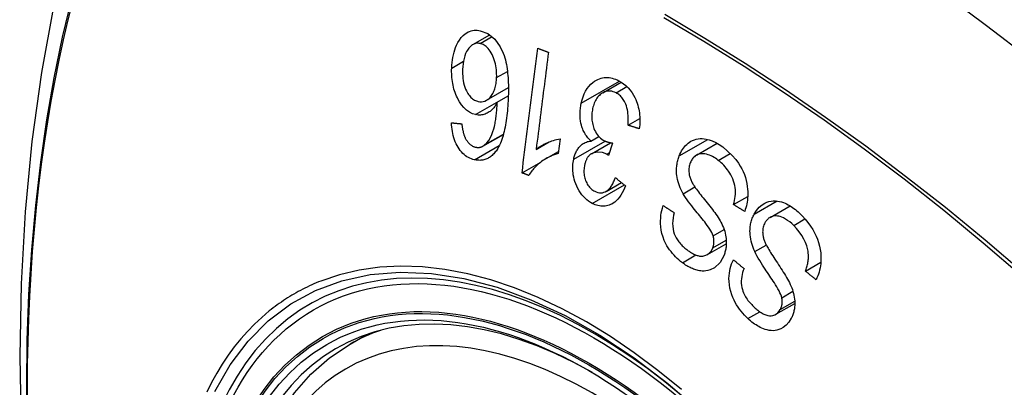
# Model space of a CAD drawing. Header units: inches. Extents: x 387.2 to 455.7, y 148.1 to 211.9.
# Tile 58 of 97: x 421.594 to 422.196, y 179.327 to 179.552. Entities that reach past the tile are written whole.
import ezdxf

# ---------------------------------------------------------------- set-up
doc = ezdxf.new("R2010")
doc.units = ezdxf.units.IN
doc.header["$MEASUREMENT"] = 0
doc.layers.add('Visible Edges(ANSI)', color=7, linetype='Continuous', lineweight=25)
doc.layers.add('Visible Tangent Edges(ANSI)', color=7, linetype='Continuous', lineweight=25)

msp = doc.modelspace()

# ---------------------------------------------------------------- linework, layer by layer
at = {"layer": 'Visible Edges(ANSI)'}
for p, q in [((421.8712, 179.5364), (421.88158, 179.54237)), ((421.95051, 179.50688), (421.96189, 179.51343)), ((421.87957, 179.50239), (421.89294, 179.51008)), ((421.88617, 179.50114), (421.89288, 179.505)), ((421.96599, 179.48711), (421.97322, 179.49127)), ((421.87739, 179.47433), (421.88991, 179.48154)), ((421.90988, 179.47237), (421.9174, 179.47671)), ((421.92445, 179.47882), (421.9233, 179.46979)), ((421.94337, 179.47746), (421.94818, 179.48023)), ((421.94363, 179.4697), (421.95531, 179.47642)), ((421.91605, 179.46678), (421.92346, 179.47104)), ((421.95648, 179.47623), (421.95406, 179.46871)), ((422.00784, 179.46882), (422.02046, 179.47609)), ((421.90126, 179.45797), (421.91282, 179.46463)), ((421.9526, 179.4467), (421.96198, 179.4521)), ((422.03047, 179.43857), (422.03906, 179.44352)), ((422.05272, 179.43079), (422.06498, 179.43784)), ((422.01445, 179.40803), (422.02601, 179.41469)), ((422.07431, 179.39793), (422.08374, 179.40336)), ((422.05631, 179.37157), (422.06785, 179.37821)), ((421.79621, 179.35333), (421.80652, 179.35926))]:
    msp.add_line(p, q, dxfattribs=at)
at = {"layer": 'Visible Edges(ANSI)', "flags": 128}
for points in [[(421.6485, 179.67825), (421.63566, 179.64014), (421.62461, 179.60091), (421.61532, 179.56062), (421.60776, 179.51935), (421.60192, 179.47716), (421.59778, 179.43411), (421.5953, 179.39027), (421.59448, 179.3457), (421.5953, 179.30045), (421.59772, 179.2546), (421.60174, 179.20821), (421.60734, 179.16133), (421.61449, 179.11404), (421.62317, 179.0664), (421.63336, 179.01849), (421.64503, 178.97037)], [(421.8583, 179.52206), (421.85839, 179.52373), (421.85853, 179.52538), (421.85874, 179.52701), (421.85901, 179.52861), (421.85934, 179.53018), (421.85974, 179.5317), (421.8602, 179.53318), (421.86072, 179.53462), (421.86133, 179.53607), (421.86209, 179.53761), (421.86302, 179.53918), (421.86415, 179.54069), (421.86535, 179.54198), (421.86648, 179.54293), (421.86751, 179.54362), (421.8684, 179.54411), (421.86927, 179.54448), (421.87016, 179.54478), (421.87106, 179.54499), (421.87199, 179.54513), (421.87292, 179.54518), (421.87387, 179.54516), (421.87482, 179.54506), (421.87577, 179.5449)], [(421.87577, 179.5449), (421.88036, 179.54314), (421.88455, 179.53976), (421.88794, 179.53501), (421.88978, 179.53114), (421.89031, 179.52965), (421.89072, 179.52834), (421.89108, 179.52701), (421.8914, 179.52566), (421.89168, 179.5243), (421.89193, 179.52293), (421.89214, 179.52157), (421.89233, 179.5202), (421.89248, 179.51882), (421.89261, 179.51743), (421.89272, 179.51602), (421.8928, 179.51461), (421.89286, 179.5132), (421.89291, 179.51179), (421.89293, 179.51037), (421.89294, 179.50897), (421.89293, 179.50757), (421.89291, 179.50618), (421.89287, 179.50481), (421.89282, 179.50345)], [(421.87564, 179.53707), (421.87508, 179.53716), (421.87453, 179.53721), (421.87399, 179.53722), (421.87345, 179.53717), (421.87292, 179.53708), (421.87239, 179.53693), (421.87187, 179.53674), (421.87137, 179.53649), (421.87088, 179.5362), (421.87041, 179.53587), (421.86996, 179.5355), (421.86953, 179.5351), (421.86911, 179.53466), (421.86871, 179.53419), (421.86833, 179.53368), (421.86787, 179.53301), (421.86736, 179.53212), (421.86681, 179.53098), (421.86628, 179.52957), (421.86583, 179.52799), (421.86548, 179.52635), (421.86522, 179.52466), (421.86505, 179.52293), (421.86496, 179.52118)], [(421.88574, 179.51619), (421.88577, 179.51739), (421.88575, 179.51859), (421.88569, 179.51979), (421.88558, 179.521), (421.88542, 179.52221), (421.88522, 179.52344), (421.88497, 179.52467), (421.88467, 179.52589), (421.88432, 179.52709), (421.88393, 179.52824), (421.88349, 179.52935), (421.883, 179.53042), (421.88244, 179.53143), (421.88184, 179.53239), (421.88121, 179.53324), (421.88058, 179.53399), (421.87995, 179.53463), (421.87933, 179.53518), (421.87874, 179.53564), (421.87814, 179.53605), (421.87753, 179.53639), (421.8769, 179.53668), (421.87627, 179.5369), (421.87564, 179.53707)], [(421.90126, 179.45797), (421.90165, 179.46112), (421.90204, 179.46428), (421.90244, 179.46745), (421.90284, 179.47062), (421.90324, 179.4738), (421.90363, 179.47698), (421.90403, 179.48017), (421.90443, 179.48335), (421.90483, 179.48655), (421.90523, 179.48974), (421.90563, 179.49293), (421.90603, 179.49612), (421.90643, 179.49931), (421.90683, 179.5025), (421.90723, 179.50569), (421.90763, 179.50888), (421.90803, 179.51206), (421.90843, 179.51523), (421.90883, 179.5184), (421.90923, 179.52157), (421.90962, 179.52472), (421.91002, 179.52787), (421.91041, 179.53101), (421.91081, 179.53414)], [(421.91738, 179.53175), (421.91707, 179.5293), (421.91676, 179.52684), (421.91645, 179.52437), (421.91614, 179.5219), (421.91582, 179.51943), (421.91551, 179.51696), (421.9152, 179.51449), (421.91489, 179.51201), (421.91457, 179.50953), (421.91426, 179.50705), (421.91395, 179.50457), (421.91363, 179.50209), (421.91332, 179.49961), (421.913, 179.49712), (421.91269, 179.49464), (421.91238, 179.49216), (421.91206, 179.48968), (421.91175, 179.4872), (421.91144, 179.48473), (421.91113, 179.48225), (421.91081, 179.47978), (421.9105, 179.47731), (421.91019, 179.47484), (421.90988, 179.47237)], [(421.91081, 179.53414), (421.91108, 179.53404), (421.91135, 179.53394), (421.91163, 179.53384), (421.9119, 179.53374), (421.91217, 179.53364), (421.91245, 179.53354), (421.91272, 179.53344), (421.913, 179.53334), (421.91327, 179.53324), (421.91354, 179.53314), (421.91382, 179.53305), (421.91409, 179.53295), (421.91437, 179.53285), (421.91464, 179.53275), (421.91491, 179.53265), (421.91519, 179.53255), (421.91546, 179.53245), (421.91574, 179.53235), (421.91601, 179.53225), (421.91628, 179.53215), (421.91656, 179.53205), (421.91683, 179.53195), (421.91711, 179.53185), (421.91738, 179.53175)], [(421.87292, 179.49357), (421.87103, 179.49415), (421.86917, 179.49506), (421.8674, 179.49631), (421.86575, 179.49788), (421.8643, 179.49965), (421.86315, 179.50135), (421.86231, 179.50281), (421.86175, 179.5039), (421.86127, 179.50492), (421.86082, 179.50597), (421.86041, 179.50704), (421.86004, 179.50813), (421.85971, 179.50925), (421.8594, 179.51039), (421.85914, 179.51154), (421.85892, 179.5127), (421.85873, 179.51387), (421.85857, 179.51504), (421.85845, 179.51621), (421.85836, 179.51738), (421.8583, 179.51855), (421.85828, 179.51973), (421.85828, 179.5209), (421.8583, 179.52206)], [(421.86496, 179.52118), (421.86493, 179.51983), (421.86495, 179.51846), (421.86502, 179.51709), (421.86515, 179.51572), (421.86533, 179.51436), (421.86559, 179.51302), (421.86592, 179.5117), (421.86632, 179.51041), (421.86678, 179.50919), (421.86727, 179.50813), (421.86775, 179.50722), (421.86821, 179.50646), (421.86864, 179.50582), (421.86909, 179.50522), (421.86957, 179.50466), (421.87006, 179.50414), (421.87058, 179.50367), (421.87111, 179.50324), (421.87166, 179.50286), (421.87222, 179.50253), (421.8728, 179.50224), (421.87338, 179.502), (421.87397, 179.50181), (421.87456, 179.50166)], [(421.87456, 179.50166), (421.87558, 179.5015), (421.8766, 179.50149), (421.87759, 179.50162), (421.87855, 179.5019), (421.87948, 179.50234), (421.88034, 179.5029), (421.88109, 179.50352), (421.88172, 179.50415), (421.88223, 179.50475), (421.88267, 179.50532), (421.88307, 179.50593), (421.88345, 179.50657), (421.8838, 179.50725), (421.88412, 179.50795), (421.88441, 179.50869), (421.88468, 179.50946), (421.88491, 179.51025), (421.88511, 179.51106), (421.88528, 179.51188), (421.88542, 179.51272), (421.88554, 179.51357), (421.88563, 179.51444), (421.8857, 179.51531), (421.88574, 179.51619)], [(421.93744, 179.50068), (421.93792, 179.50263), (421.93852, 179.5045), (421.93924, 179.50628), (421.94008, 179.50795), (421.94104, 179.50948), (421.9421, 179.51087), (421.94326, 179.51211), (421.94444, 179.51314), (421.94558, 179.51397), (421.94666, 179.51463), (421.94763, 179.51512), (421.94855, 179.5155), (421.94949, 179.51581), (421.95045, 179.51604), (421.95142, 179.5162), (421.9524, 179.51628), (421.9534, 179.51628), (421.9544, 179.5162), (421.95539, 179.51605), (421.95639, 179.51583), (421.95739, 179.51554), (421.95838, 179.51519), (421.95936, 179.51477), (421.96034, 179.5143)], [(421.96034, 179.5143), (421.96185, 179.51345), (421.96332, 179.51245), (421.96473, 179.5113), (421.96608, 179.50999), (421.96734, 179.50853), (421.96845, 179.50699), (421.96936, 179.5055), (421.9701, 179.50409), (421.97068, 179.50282), (421.97114, 179.50169), (421.97156, 179.50055), (421.97192, 179.49939), (421.97225, 179.49822), (421.97253, 179.49703), (421.97276, 179.49582), (421.97295, 179.4946), (421.97309, 179.49337), (421.97318, 179.49216), (421.97322, 179.49094), (421.97323, 179.48973), (421.97319, 179.48852), (421.97311, 179.48733), (421.973, 179.48613), (421.97285, 179.48495)], [(421.95867, 179.50689), (421.9578, 179.50729), (421.95692, 179.50761), (421.95603, 179.50784), (421.95514, 179.50796), (421.95426, 179.50799), (421.95339, 179.50791), (421.95253, 179.50773), (421.95171, 179.50746), (421.95095, 179.50711), (421.95026, 179.50672), (421.94963, 179.50631), (421.94904, 179.50585), (421.94848, 179.50535), (421.94795, 179.50481), (421.94744, 179.50422), (421.94697, 179.50358), (421.94652, 179.5029), (421.94611, 179.50218), (421.94574, 179.50142), (421.9454, 179.50064), (421.94509, 179.49983), (421.94482, 179.49899), (421.94458, 179.49812), (421.94437, 179.49724)], [(421.96599, 179.48711), (421.96605, 179.48828), (421.96609, 179.48946), (421.9661, 179.49066), (421.96608, 179.49186), (421.96602, 179.49305), (421.96592, 179.49424), (421.96578, 179.49542), (421.96558, 179.49659), (421.96532, 179.49776), (421.965, 179.49889), (421.96463, 179.49992), (421.96424, 179.50083), (421.96385, 179.50161), (421.96346, 179.50229), (421.96307, 179.50291), (421.96266, 179.50349), (421.96223, 179.50403), (421.96177, 179.50454), (421.9613, 179.50502), (421.9608, 179.50547), (421.96029, 179.50588), (421.95976, 179.50625), (421.95922, 179.50659), (421.95867, 179.50689)], [(421.88617, 179.50114), (421.88584, 179.50054), (421.8855, 179.49996), (421.88514, 179.49939), (421.88477, 179.49885), (421.88438, 179.49832), (421.88399, 179.49781), (421.88357, 179.49733), (421.88314, 179.49687), (421.88269, 179.49642), (421.88221, 179.49599), (421.8817, 179.49558), (421.88116, 179.4952), (421.88059, 179.49483), (421.87998, 179.4945), (421.87933, 179.4942), (421.87865, 179.49393), (421.87796, 179.49371), (421.87726, 179.49353), (421.87655, 179.49341), (421.87583, 179.49334), (421.87511, 179.49332), (421.87438, 179.49335), (421.87365, 179.49343), (421.87292, 179.49357)], [(421.87841, 179.47505), (421.87972, 179.47631), (421.88089, 179.47783), (421.88191, 179.47956), (421.8828, 179.48144), (421.8835, 179.48327), (421.88402, 179.48493), (421.88439, 179.48631), (421.88461, 179.4873), (421.88478, 179.48811), (421.88494, 179.48894), (421.88508, 179.48978), (421.88521, 179.49063), (421.88534, 179.49149), (421.88545, 179.49236), (421.88556, 179.49324), (421.88566, 179.49413), (421.88575, 179.49501), (421.88583, 179.4959), (421.8859, 179.49679), (421.88597, 179.49767), (421.88603, 179.49855), (421.88608, 179.49942), (421.88613, 179.50029), (421.88617, 179.50114)], [(421.89282, 179.50345), (421.89275, 179.50193), (421.89267, 179.50042), (421.89258, 179.49891), (421.89246, 179.4974), (421.89234, 179.49591), (421.89219, 179.49443), (421.89203, 179.49296), (421.89185, 179.49151), (421.89165, 179.49008), (421.89143, 179.48866), (421.89119, 179.48727), (421.89093, 179.48591), (421.89065, 179.48457), (421.89035, 179.48325), (421.89003, 179.48197), (421.88968, 179.48073), (421.8893, 179.47952), (421.8889, 179.47834), (421.88847, 179.47719), (421.88801, 179.47606), (421.88751, 179.47497), (421.88698, 179.47392), (421.8864, 179.47292), (421.88579, 179.47196)], [(421.94337, 179.47746), (421.94286, 179.47794), (421.94237, 179.47844), (421.94189, 179.47896), (421.94142, 179.4795), (421.94097, 179.48007), (421.94053, 179.48066), (421.94012, 179.48127), (421.93972, 179.48191), (421.93934, 179.48258), (421.93899, 179.48326), (421.93866, 179.48396), (421.93835, 179.48468), (421.93807, 179.48542), (421.9378, 179.48621), (421.93752, 179.48719), (421.93724, 179.48833), (421.93699, 179.48966), (421.93679, 179.49115), (421.93668, 179.49278), (421.93667, 179.4944), (421.93674, 179.496), (421.9369, 179.49759), (421.93714, 179.49915), (421.93744, 179.50068)], [(421.94437, 179.49724), (421.9442, 179.4964), (421.94406, 179.49555), (421.94395, 179.49469), (421.94387, 179.49383), (421.94383, 179.49295), (421.94383, 179.49206), (421.94386, 179.49117), (421.94394, 179.49028), (421.94405, 179.48939), (421.9442, 179.48852), (421.9444, 179.48765), (421.94463, 179.48679), (421.9449, 179.48595), (421.94521, 179.48509), (421.9456, 179.48419), (421.94605, 179.48326), (421.94658, 179.48234), (421.94718, 179.48144), (421.94783, 179.48062), (421.94853, 179.47987), (421.94927, 179.47919), (421.95004, 179.47858), (421.95084, 179.47805), (421.95166, 179.47759)], [(421.87223, 179.466), (421.8713, 179.46624), (421.87037, 179.46655), (421.86944, 179.46692), (421.86853, 179.46737), (421.86764, 179.46789), (421.86676, 179.46849), (421.86591, 179.46917), (421.8651, 179.46993), (421.86432, 179.47075), (421.86358, 179.47164), (421.86288, 179.4726), (421.86222, 179.47363), (421.8616, 179.47472), (421.86104, 179.47584), (421.86052, 179.47701), (421.86006, 179.47822), (421.85965, 179.47947), (421.85928, 179.48075), (421.85898, 179.48204), (421.85872, 179.48335), (421.8585, 179.48466), (421.85833, 179.48599), (421.8582, 179.48732), (421.85811, 179.48865)], [(421.85811, 179.48865), (421.85838, 179.48862), (421.85864, 179.48859), (421.85891, 179.48856), (421.85917, 179.48853), (421.85944, 179.4885), (421.8597, 179.48847), (421.85997, 179.48844), (421.86023, 179.48842), (421.8605, 179.48839), (421.86076, 179.48836), (421.86103, 179.48833), (421.86129, 179.4883), (421.86156, 179.48827), (421.86182, 179.48824), (421.86209, 179.48822), (421.86235, 179.48819), (421.86262, 179.48816), (421.86288, 179.48813), (421.86315, 179.4881), (421.86342, 179.48807), (421.86368, 179.48805), (421.86395, 179.48802), (421.86421, 179.48799), (421.86448, 179.48796)], [(421.86448, 179.48796), (421.86452, 179.48759), (421.86457, 179.48722), (421.86462, 179.48684), (421.86467, 179.48646), (421.86473, 179.48608), (421.86479, 179.4857), (421.86485, 179.48532), (421.86492, 179.48494), (421.86499, 179.48456), (421.86506, 179.48418), (421.86514, 179.4838), (421.86522, 179.48343), (421.86531, 179.48306), (421.8654, 179.48269), (421.86549, 179.48233), (421.86559, 179.48197), (421.8657, 179.48161), (421.86581, 179.48126), (421.86592, 179.48091), (421.86605, 179.48056), (421.86618, 179.48021), (421.86632, 179.47988), (421.86646, 179.47954), (421.86662, 179.47922)], [(421.97285, 179.48495), (421.97256, 179.48504), (421.97228, 179.48513), (421.97199, 179.48522), (421.9717, 179.48531), (421.97142, 179.4854), (421.97113, 179.48549), (421.97085, 179.48558), (421.97056, 179.48567), (421.97027, 179.48576), (421.96999, 179.48585), (421.9697, 179.48594), (421.96942, 179.48603), (421.96913, 179.48612), (421.96885, 179.48621), (421.96856, 179.4863), (421.96827, 179.48639), (421.96799, 179.48648), (421.9677, 179.48657), (421.96742, 179.48666), (421.96713, 179.48675), (421.96685, 179.48684), (421.96656, 179.48693), (421.96628, 179.48702), (421.96599, 179.48711)], [(421.86662, 179.47922), (421.86681, 179.47886), (421.86702, 179.47851), (421.86723, 179.47816), (421.86745, 179.47782), (421.86767, 179.47749), (421.8679, 179.47718), (421.86814, 179.47687), (421.86838, 179.47657), (421.86863, 179.47629), (421.86888, 179.47602), (421.86914, 179.47577), (421.86941, 179.47553), (421.86968, 179.4753), (421.86995, 179.47508), (421.87023, 179.47488), (421.87052, 179.47469), (421.87081, 179.47452), (421.8711, 179.47436), (421.8714, 179.47421), (421.8717, 179.47408), (421.872, 179.47397), (421.87231, 179.47386), (421.87261, 179.47378), (421.87292, 179.4737)], [(421.90988, 179.47237), (421.91028, 179.4727), (421.9107, 179.47302), (421.91112, 179.47333), (421.91154, 179.47363), (421.91198, 179.47392), (421.91242, 179.4742), (421.91286, 179.47447), (421.91331, 179.47473), (421.91376, 179.47498), (421.91421, 179.47523), (421.91466, 179.47546), (421.91512, 179.47568), (421.91557, 179.4759), (421.91602, 179.47611), (421.91654, 179.47634), (421.91716, 179.47661), (421.91788, 179.4769), (421.91867, 179.47721), (421.91954, 179.47753), (421.92045, 179.47784), (421.92142, 179.47813), (421.92241, 179.4784), (421.92343, 179.47864), (421.92445, 179.47882)], [(421.93283, 179.46642), (421.93299, 179.46709), (421.93317, 179.46775), (421.93336, 179.46839), (421.93357, 179.46902), (421.93381, 179.46964), (421.93406, 179.47024), (421.93433, 179.47082), (421.93462, 179.47138), (421.93493, 179.47193), (421.93526, 179.47245), (421.93561, 179.47296), (421.936, 179.47348), (421.93643, 179.47399), (421.93691, 179.47449), (421.93743, 179.47498), (421.93799, 179.47544), (421.93861, 179.47587), (421.93924, 179.47625), (421.9399, 179.47657), (421.94057, 179.47684), (421.94125, 179.47707), (421.94195, 179.47724), (421.94266, 179.47737), (421.94337, 179.47746)], [(421.95166, 179.47759), (421.95185, 179.47749), (421.95204, 179.4774), (421.95223, 179.47732), (421.95243, 179.47724), (421.95262, 179.47716), (421.95282, 179.47709), (421.95301, 179.47702), (421.95321, 179.47695), (421.95342, 179.47689), (421.95362, 179.47683), (421.95382, 179.47677), (421.95403, 179.47671), (421.95423, 179.47666), (421.95444, 179.47661), (421.95465, 179.47656), (421.95485, 179.47652), (421.95506, 179.47647), (421.95527, 179.47643), (421.95547, 179.47639), (421.95568, 179.47636), (421.95588, 179.47632), (421.95608, 179.47629), (421.95628, 179.47626), (421.95648, 179.47623)], [(421.99725, 179.46838), (421.99768, 179.46942), (421.99816, 179.47042), (421.99868, 179.47138), (421.99924, 179.47229), (421.99985, 179.47315), (422.0005, 179.47396), (422.00118, 179.47471), (422.0019, 179.47541), (422.00267, 179.47607), (422.00352, 179.4767), (422.00444, 179.47728), (422.00545, 179.47781), (422.00654, 179.47825), (422.00769, 179.47859), (422.00887, 179.47882), (422.01006, 179.47893), (422.01126, 179.47894), (422.01248, 179.47886), (422.01381, 179.47865), (422.01546, 179.47826), (422.01742, 179.47758), (422.0196, 179.47656), (422.02175, 179.47529), (422.02383, 179.47381)], [(421.88579, 179.47196), (421.88537, 179.47135), (421.88493, 179.47076), (421.88447, 179.4702), (421.884, 179.46967), (421.88351, 179.46916), (421.883, 179.46869), (421.88248, 179.46824), (421.88195, 179.46783), (421.88141, 179.46745), (421.88085, 179.46711), (421.88028, 179.46681), (421.8797, 179.46653), (421.87911, 179.4663), (421.87851, 179.4661), (421.8779, 179.46594), (421.87728, 179.46581), (421.87666, 179.46572), (421.87604, 179.46567), (421.87541, 179.46564), (421.87478, 179.46566), (421.87414, 179.4657), (421.8735, 179.46577), (421.87287, 179.46587), (421.87223, 179.466)], [(421.87292, 179.4737), (421.87316, 179.47365), (421.8734, 179.47361), (421.87365, 179.47358), (421.87389, 179.47355), (421.87413, 179.47354), (421.87438, 179.47353), (421.87462, 179.47353), (421.87486, 179.47354), (421.8751, 179.47357), (421.87533, 179.4736), (421.87557, 179.47364), (421.87581, 179.47369), (421.87604, 179.47375), (421.87627, 179.47382), (421.8765, 179.4739), (421.87672, 179.47399), (421.87694, 179.47409), (421.87716, 179.4742), (421.87738, 179.47432), (421.87759, 179.47445), (421.8778, 179.47458), (421.878, 179.47473), (421.87821, 179.47488), (421.87841, 179.47505)], [(421.95302, 179.46936), (421.95032, 179.4704), (421.94761, 179.47071), (421.94508, 179.4703), (421.94356, 179.46965), (421.94309, 179.46935), (421.9428, 179.46913), (421.94253, 179.46889), (421.94226, 179.46864), (421.94201, 179.46837), (421.94177, 179.46808), (421.94154, 179.46777), (421.94131, 179.46745), (421.9411, 179.46712), (421.9409, 179.46677), (421.94071, 179.46641), (421.94053, 179.46603), (421.94037, 179.46565), (421.94021, 179.46526), (421.94007, 179.46485), (421.93993, 179.46444), (421.9398, 179.46403), (421.93969, 179.46361), (421.93958, 179.46318), (421.93948, 179.46275)], [(422.02383, 179.47381), (422.0268, 179.47135), (422.02956, 179.46869), (422.03175, 179.4662), (422.03338, 179.464), (422.03456, 179.46216), (422.03548, 179.4605), (422.03631, 179.45878), (422.03704, 179.457), (422.03767, 179.45515), (422.03818, 179.45326), (422.03857, 179.45142), (422.03884, 179.44967), (422.03901, 179.44803), (422.03909, 179.44651), (422.03911, 179.44512), (422.03908, 179.44385), (422.039, 179.44261), (422.03888, 179.44138), (422.03871, 179.44017), (422.0385, 179.43899), (422.03825, 179.43781), (422.03795, 179.43666), (422.03762, 179.43552), (422.03725, 179.43441)], [(421.9233, 179.46979), (421.92204, 179.46941), (421.92085, 179.46901), (421.91971, 179.46857), (421.91863, 179.4681), (421.9176, 179.46761), (421.91662, 179.4671), (421.9157, 179.46658), (421.91483, 179.46604), (421.914, 179.46549), (421.91322, 179.46494), (421.91249, 179.46438), (421.9118, 179.46382), (421.91115, 179.46327), (421.91054, 179.46273), (421.90997, 179.46219), (421.90941, 179.46164), (421.90886, 179.46107), (421.90832, 179.46047), (421.90779, 179.45985), (421.90728, 179.45921), (421.90679, 179.45854), (421.90632, 179.45785), (421.90587, 179.45713), (421.90545, 179.45639)], [(421.94418, 179.43933), (421.94303, 179.43998), (421.9419, 179.44072), (421.94081, 179.44156), (421.93977, 179.44249), (421.93877, 179.44351), (421.93781, 179.44463), (421.93691, 179.44582), (421.93608, 179.44708), (421.93532, 179.44839), (421.93463, 179.44977), (421.93403, 179.45121), (421.93352, 179.45268), (421.93311, 179.4541), (421.93281, 179.45546), (421.93258, 179.45675), (421.93243, 179.45796), (421.93233, 179.45907), (421.93227, 179.46015), (421.93226, 179.46122), (421.93229, 179.46228), (421.93236, 179.46333), (421.93248, 179.46437), (421.93263, 179.4654), (421.93283, 179.46642)], [(421.95406, 179.46871), (421.95402, 179.46874), (421.95397, 179.46877), (421.95393, 179.46879), (421.95389, 179.46882), (421.95384, 179.46885), (421.9538, 179.46888), (421.95376, 179.46891), (421.95371, 179.46894), (421.95367, 179.46897), (421.95363, 179.469), (421.95358, 179.46903), (421.95354, 179.46906), (421.9535, 179.46908), (421.95345, 179.46911), (421.95341, 179.46914), (421.95337, 179.46917), (421.95332, 179.46919), (421.95328, 179.46922), (421.95324, 179.46924), (421.9532, 179.46927), (421.95315, 179.46929), (421.95311, 179.46932), (421.95307, 179.46934), (421.95302, 179.46936)], [(421.99962, 179.44527), (421.99901, 179.44643), (421.99843, 179.4476), (421.99789, 179.44881), (421.9974, 179.45004), (421.99696, 179.4513), (421.99657, 179.45258), (421.99624, 179.45388), (421.99598, 179.45516), (421.9958, 179.45635), (421.99568, 179.45747), (421.99562, 179.4585), (421.9956, 179.45945), (421.99561, 179.46032), (421.99565, 179.46111), (421.99571, 179.46188), (421.9958, 179.46265), (421.99591, 179.4634), (421.99604, 179.46414), (421.99619, 179.46487), (421.99636, 179.46559), (421.99655, 179.4663), (421.99677, 179.467), (421.997, 179.46769), (421.99725, 179.46838)], [(422.02111, 179.46565), (422.02025, 179.46629), (422.01938, 179.46688), (422.0185, 179.46743), (422.0176, 179.46794), (422.01669, 179.46839), (422.01577, 179.46878), (422.01485, 179.46911), (422.01392, 179.46937), (422.01299, 179.46957), (422.01206, 179.46968), (422.01114, 179.4697), (422.01023, 179.46963), (422.00933, 179.46944), (422.00848, 179.46914), (422.00773, 179.46876), (422.00707, 179.46832), (422.00652, 179.46786), (422.00605, 179.4674), (422.00563, 179.46693), (422.00525, 179.46643), (422.0049, 179.46589), (422.00458, 179.46532), (422.00429, 179.46472), (422.00402, 179.46409)], [(422.03047, 179.43857), (422.03078, 179.4398), (422.03105, 179.44106), (422.03127, 179.44234), (422.03143, 179.44365), (422.03154, 179.44496), (422.03158, 179.44629), (422.03153, 179.44763), (422.03141, 179.44895), (422.03119, 179.45028), (422.03087, 179.45163), (422.03043, 179.453), (422.02992, 179.45433), (422.02935, 179.4556), (422.02873, 179.45679), (422.02808, 179.45791), (422.02742, 179.45895), (422.02673, 179.45993), (422.026, 179.46088), (422.02525, 179.46177), (422.02447, 179.46263), (422.02366, 179.46345), (422.02283, 179.46422), (422.02198, 179.46496), (422.02111, 179.46565)], [(421.93948, 179.46275), (421.93933, 179.46199), (421.93921, 179.46121), (421.93912, 179.46043), (421.93907, 179.45964), (421.93906, 179.45883), (421.93908, 179.45803), (421.93915, 179.45723), (421.93926, 179.45644), (421.9394, 179.45564), (421.93959, 179.45485), (421.93983, 179.45407), (421.9401, 179.4533), (421.9404, 179.45254), (421.94074, 179.45182), (421.94112, 179.45114), (421.94152, 179.45049), (421.94196, 179.44988), (421.94243, 179.44931), (421.94292, 179.44878), (421.94344, 179.44829), (421.94397, 179.44785), (421.94453, 179.44745), (421.9451, 179.44709), (421.94568, 179.44677)], [(422.00402, 179.46409), (422.00379, 179.46345), (422.0036, 179.46279), (422.00343, 179.46211), (422.0033, 179.46141), (422.00321, 179.46071), (422.00316, 179.45999), (422.00315, 179.45926), (422.00317, 179.45855), (422.00323, 179.45789), (422.00332, 179.45726), (422.00343, 179.45666), (422.00356, 179.45608), (422.00371, 179.45554), (422.00389, 179.455), (422.00408, 179.45446), (422.00429, 179.45393), (422.00451, 179.45341), (422.00475, 179.45289), (422.005, 179.45238), (422.00526, 179.45188), (422.00554, 179.45139), (422.00582, 179.45091), (422.0061, 179.45044), (422.00639, 179.44999)], [(421.90545, 179.45639), (421.90528, 179.45646), (421.9051, 179.45652), (421.90492, 179.45659), (421.90475, 179.45665), (421.90457, 179.45672), (421.9044, 179.45678), (421.90423, 179.45685), (421.90405, 179.45692), (421.90388, 179.45698), (421.9037, 179.45705), (421.90353, 179.45711), (421.90335, 179.45718), (421.90318, 179.45724), (421.903, 179.45731), (421.90283, 179.45737), (421.90265, 179.45744), (421.90248, 179.45751), (421.9023, 179.45757), (421.90213, 179.45764), (421.90195, 179.4577), (421.90178, 179.45777), (421.9016, 179.45783), (421.90143, 179.4579), (421.90126, 179.45797)], [(421.94568, 179.44677), (421.94661, 179.44634), (421.94757, 179.44603), (421.94852, 179.44584), (421.94947, 179.44579), (421.95042, 179.44589), (421.95128, 179.4461), (421.95202, 179.44639), (421.95262, 179.44671), (421.95311, 179.44702), (421.95358, 179.44737), (421.95402, 179.44775), (421.95445, 179.44817), (421.95485, 179.44863), (421.95524, 179.44911), (421.95561, 179.44962), (421.95596, 179.45016), (421.9563, 179.45072), (421.95662, 179.4513), (421.95693, 179.4519), (421.95722, 179.45252), (421.9575, 179.45314), (421.95776, 179.45378), (421.95801, 179.45442), (421.95824, 179.45507)], [(421.95824, 179.45507), (421.9585, 179.45487), (421.95876, 179.45466), (421.95902, 179.45445), (421.95928, 179.45425), (421.95954, 179.45404), (421.9598, 179.45383), (421.96006, 179.45363), (421.96032, 179.45342), (421.96058, 179.45321), (421.96084, 179.45301), (421.9611, 179.4528), (421.96136, 179.45259), (421.96162, 179.45239), (421.96188, 179.45218), (421.96214, 179.45197), (421.9624, 179.45177), (421.96266, 179.45156), (421.96292, 179.45135), (421.96318, 179.45115), (421.96344, 179.45094), (421.9637, 179.45074), (421.96396, 179.45053), (421.96422, 179.45032), (421.96449, 179.45012)], [(421.96449, 179.45012), (421.96387, 179.4486), (421.96319, 179.44713), (421.96245, 179.44572), (421.96165, 179.44439), (421.96077, 179.44314), (421.95982, 179.44199), (421.95884, 179.44098), (421.95788, 179.44015), (421.95695, 179.43949), (421.95607, 179.43896), (421.95525, 179.43856), (421.95444, 179.43823), (421.95362, 179.43796), (421.95278, 179.43777), (421.95193, 179.43764), (421.95107, 179.43758), (421.9502, 179.43758), (421.94933, 179.43765), (421.94847, 179.43779), (421.9476, 179.43799), (421.94674, 179.43824), (421.94588, 179.43855), (421.94502, 179.43892), (421.94418, 179.43933)], [(422.00639, 179.44999), (422.00678, 179.44938), (422.00725, 179.44871), (422.00778, 179.44798), (422.00836, 179.44719), (422.009, 179.44636), (422.00969, 179.44548), (422.01041, 179.44457), (422.01116, 179.44362), (422.01194, 179.44265), (422.01274, 179.44166), (422.01354, 179.44066), (422.01436, 179.43964), (422.01517, 179.43863), (422.01597, 179.43761), (422.01676, 179.43661), (422.01753, 179.43562), (422.01826, 179.43465), (422.01898, 179.43369), (422.01969, 179.43271), (422.02038, 179.43171), (422.02105, 179.43072), (422.02167, 179.42973), (422.02225, 179.42877), (422.02275, 179.42783)], [(422.01798, 179.4196), (422.01765, 179.4205), (422.01719, 179.42149), (422.01661, 179.42254), (422.01593, 179.42364), (422.01518, 179.42477), (422.01439, 179.42588), (422.01359, 179.42697), (422.01281, 179.428), (422.01204, 179.42898), (422.01129, 179.42992), (422.01053, 179.43084), (422.00978, 179.43176), (422.00901, 179.43267), (422.00823, 179.43361), (422.00744, 179.43458), (422.00661, 179.43559), (422.00575, 179.43665), (422.00486, 179.43779), (422.00392, 179.439), (422.00297, 179.44027), (422.00203, 179.44156), (422.00114, 179.44285), (422.00033, 179.4441), (421.99962, 179.44527)], [(422.04304, 179.43279), (422.04445, 179.43503), (422.04611, 179.43695), (422.04786, 179.43842), (422.04947, 179.43942), (422.05079, 179.44003), (422.05204, 179.44045), (422.05332, 179.44074), (422.05464, 179.44088), (422.05598, 179.44088), (422.05729, 179.44076), (422.05854, 179.44053), (422.05974, 179.44022), (422.06085, 179.43985), (422.06188, 179.43945), (422.06282, 179.43902), (422.06374, 179.43855), (422.06465, 179.43804), (422.06555, 179.43748), (422.06644, 179.43688), (422.06731, 179.43624), (422.06817, 179.43557), (422.06901, 179.43486), (422.06984, 179.43412), (422.07065, 179.43334)], [(421.99916, 179.40307), (421.9981, 179.4039), (421.99706, 179.40477), (421.99604, 179.40569), (421.99505, 179.40665), (421.99408, 179.40766), (421.99315, 179.40872), (421.99225, 179.40983), (421.9914, 179.41098), (421.99058, 179.41219), (421.98978, 179.41348), (421.98896, 179.41499), (421.98814, 179.41674), (421.98738, 179.41871), (421.98673, 179.4209), (421.98627, 179.42305), (421.986, 179.42508), (421.98587, 179.42697), (421.98585, 179.4287), (421.98593, 179.43033), (421.98609, 179.43192), (421.98633, 179.43348), (421.98665, 179.43501), (421.98705, 179.4365), (421.98752, 179.43795)], [(421.98752, 179.43795), (421.9878, 179.43777), (421.98808, 179.43759), (421.98835, 179.43741), (421.98863, 179.43723), (421.98891, 179.43705), (421.98919, 179.43686), (421.98947, 179.43668), (421.98975, 179.4365), (421.99003, 179.43632), (421.99031, 179.43614), (421.99059, 179.43596), (421.99087, 179.43578), (421.99115, 179.4356), (421.99143, 179.43541), (421.99171, 179.43523), (421.99199, 179.43505), (421.99227, 179.43487), (421.99255, 179.43469), (421.99283, 179.43451), (421.99311, 179.43433), (421.99339, 179.43415), (421.99367, 179.43397), (421.99395, 179.43378), (421.99423, 179.4336)], [(422.03725, 179.43441), (422.03697, 179.43458), (422.03668, 179.43475), (422.0364, 179.43493), (422.03612, 179.4351), (422.03584, 179.43527), (422.03555, 179.43545), (422.03527, 179.43562), (422.03499, 179.43579), (422.03471, 179.43597), (422.03442, 179.43614), (422.03414, 179.43631), (422.03386, 179.43649), (422.03357, 179.43666), (422.03329, 179.43683), (422.03301, 179.43701), (422.03273, 179.43718), (422.03244, 179.43735), (422.03216, 179.43753), (422.03188, 179.4377), (422.0316, 179.43788), (422.03132, 179.43805), (422.03103, 179.43822), (422.03075, 179.4384), (422.03047, 179.43857)], [(421.99423, 179.4336), (421.99382, 179.43204), (421.99351, 179.43042), (421.9933, 179.42876), (421.99322, 179.42708), (421.99327, 179.42539), (421.99348, 179.42368), (421.99382, 179.42212), (421.99422, 179.42083), (421.9946, 179.41984), (421.99495, 179.41909), (421.99532, 179.41837), (421.99571, 179.41768), (421.99614, 179.41701), (421.99658, 179.41637), (421.99705, 179.41575), (421.99754, 179.41515), (421.99804, 179.41457), (421.99856, 179.41402), (421.99909, 179.41348), (421.99963, 179.41297), (422.00018, 179.41247), (422.00074, 179.412), (422.00131, 179.41154), (422.00188, 179.41109)], [(422.0434, 179.40987), (422.04288, 179.41109), (422.04239, 179.41234), (422.04195, 179.4136), (422.04155, 179.41489), (422.04121, 179.41619), (422.04093, 179.4175), (422.04071, 179.41882), (422.04056, 179.4201), (422.04048, 179.42129), (422.04046, 179.42239), (422.04048, 179.4234), (422.04055, 179.42433), (422.04064, 179.42518), (422.04075, 179.42595), (422.04088, 179.42669), (422.04104, 179.42742), (422.04121, 179.42814), (422.04141, 179.42885), (422.04163, 179.42954), (422.04188, 179.43021), (422.04214, 179.43088), (422.04242, 179.43152), (422.04272, 179.43216), (422.04304, 179.43279)], [(422.06715, 179.42589), (422.06596, 179.42699), (422.06474, 179.42802), (422.06347, 179.42895), (422.06218, 179.42978), (422.06094, 179.43043), (422.05985, 179.43091), (422.0589, 179.43125), (422.05807, 179.43147), (422.05726, 179.43162), (422.05645, 179.4317), (422.05565, 179.43169), (422.05485, 179.43159), (422.05409, 179.4314), (422.0534, 179.43114), (422.0528, 179.43083), (422.05229, 179.43051), (422.05186, 179.43021), (422.05148, 179.42988), (422.05111, 179.42954), (422.05077, 179.42916), (422.05044, 179.42876), (422.05013, 179.42833), (422.04984, 179.42788), (422.04957, 179.4274)], [(422.07065, 179.43334), (422.07244, 179.43153), (422.07418, 179.42961), (422.07585, 179.42759), (422.07742, 179.42546), (422.07881, 179.42333), (422.07996, 179.4213), (422.08091, 179.41935), (422.08172, 179.41738), (422.08241, 179.41536), (422.08297, 179.41329), (422.0834, 179.41119), (422.08367, 179.40917), (422.08381, 179.40727), (422.08383, 179.40551), (422.08378, 179.4039), (422.08366, 179.40247), (422.08349, 179.40114), (422.08326, 179.39985), (422.08299, 179.39858), (422.08266, 179.39735), (422.08228, 179.39614), (422.08185, 179.39496), (422.08138, 179.39382), (422.08086, 179.3927)], [(422.02275, 179.42783), (422.02328, 179.42678), (422.02378, 179.4257), (422.02423, 179.4246), (422.02464, 179.42348), (422.02501, 179.42234), (422.02533, 179.42118), (422.02559, 179.42001), (422.02578, 179.4189), (422.02591, 179.41787), (422.02598, 179.41692), (422.02602, 179.41605), (422.02602, 179.41527), (422.026, 179.41458), (422.02597, 179.41392), (422.02591, 179.41327), (422.02584, 179.41263), (422.02575, 179.41199), (422.02564, 179.41137), (422.02551, 179.41075), (422.02536, 179.41014), (422.0252, 179.40954), (422.02502, 179.40894), (422.02483, 179.40836), (422.02462, 179.40778)], [(422.04957, 179.4274), (422.04927, 179.42679), (422.049, 179.42615), (422.04876, 179.42548), (422.04857, 179.42479), (422.04841, 179.42408), (422.0483, 179.42335), (422.04823, 179.42261), (422.04821, 179.42191), (422.04822, 179.42124), (422.04827, 179.42061), (422.04834, 179.42001), (422.04843, 179.41945), (422.04854, 179.41891), (422.04867, 179.41837), (422.04882, 179.41784), (422.04899, 179.41731), (422.04917, 179.41678), (422.04936, 179.41626), (422.04957, 179.41574), (422.04979, 179.41523), (422.05001, 179.41472), (422.05025, 179.41422), (422.05049, 179.41374), (422.05073, 179.41326)], [(422.07431, 179.39793), (422.07455, 179.39857), (422.07478, 179.39923), (422.075, 179.39989), (422.07521, 179.40057), (422.0754, 179.40126), (422.07557, 179.40195), (422.07573, 179.40265), (422.07586, 179.40336), (422.07598, 179.40408), (422.07607, 179.40481), (422.07614, 179.40554), (422.07618, 179.40629), (422.07619, 179.40703), (422.07618, 179.40787), (422.0761, 179.40893), (422.07592, 179.41021), (422.07559, 179.41172), (422.07509, 179.41343), (422.07436, 179.41538), (422.07337, 179.41752), (422.07209, 179.41979), (422.07058, 179.422), (422.06893, 179.42403), (422.06715, 179.42589)], [(422.01773, 179.41212), (422.01783, 179.4124), (422.01793, 179.41269), (422.01802, 179.41298), (422.0181, 179.41327), (422.01818, 179.41357), (422.01824, 179.41387), (422.0183, 179.41418), (422.01836, 179.41449), (422.0184, 179.4148), (422.01843, 179.41511), (422.01846, 179.41543), (422.01848, 179.41575), (422.01849, 179.41607), (422.01848, 179.4164), (422.01847, 179.41672), (422.01845, 179.41704), (422.01842, 179.41737), (422.01838, 179.41769), (422.01834, 179.41801), (422.01828, 179.41833), (422.01822, 179.41865), (422.01815, 179.41897), (422.01807, 179.41929), (422.01798, 179.4196)], [(422.00188, 179.41109), (422.00234, 179.41075), (422.0028, 179.41042), (422.00326, 179.41009), (422.00373, 179.40978), (422.00421, 179.40948), (422.00468, 179.40918), (422.00516, 179.40891), (422.00564, 179.40864), (422.00613, 179.40839), (422.00663, 179.40815), (422.00713, 179.40793), (422.00763, 179.40773), (422.00813, 179.40756), (422.00863, 179.4074), (422.00914, 179.40728), (422.00965, 179.40718), (422.01015, 179.40711), (422.01068, 179.40707), (422.01162, 179.40711), (422.01297, 179.4074), (422.01447, 179.40804), (422.0158, 179.40906), (422.0169, 179.41044), (422.01773, 179.41212)], [(422.05073, 179.41326), (422.05108, 179.4126), (422.05149, 179.41187), (422.05197, 179.41106), (422.0525, 179.4102), (422.05307, 179.40928), (422.05369, 179.40831), (422.05435, 179.4073), (422.05503, 179.40625), (422.05574, 179.40517), (422.05647, 179.40407), (422.0572, 179.40295), (422.05794, 179.40182), (422.05868, 179.40069), (422.05941, 179.39956), (422.06013, 179.39845), (422.06083, 179.39734), (422.0615, 179.39627), (422.06215, 179.39521), (422.06278, 179.39414), (422.06341, 179.39305), (422.064, 179.39196), (422.06456, 179.39089), (422.06506, 179.38985), (422.0655, 179.38886)], [(422.02462, 179.40778), (422.02217, 179.40326), (422.01884, 179.40004), (422.01619, 179.39864), (422.01483, 179.39824), (422.01357, 179.39802), (422.01239, 179.39795), (422.01132, 179.39797), (422.01036, 179.39807), (422.00956, 179.39819), (422.00884, 179.39834), (422.00812, 179.39851), (422.00741, 179.39871), (422.0067, 179.39894), (422.00599, 179.3992), (422.00528, 179.39948), (422.00458, 179.39979), (422.00388, 179.40012), (422.00319, 179.40048), (422.0025, 179.40086), (422.00182, 179.40126), (422.00115, 179.40168), (422.00048, 179.40213), (421.99982, 179.40259), (421.99916, 179.40307)], [(422.03923, 179.36893), (422.03814, 179.36999), (422.03708, 179.3711), (422.03604, 179.37225), (422.03505, 179.37346), (422.0341, 179.3747), (422.03319, 179.376), (422.03232, 179.37734), (422.03151, 179.37873), (422.03075, 179.38018), (422.03001, 179.38178), (422.02932, 179.38354), (422.0287, 179.38545), (422.0282, 179.38753), (422.02786, 179.38963), (422.02769, 179.39161), (422.02765, 179.39346), (422.02773, 179.39515), (422.02789, 179.39669), (422.02813, 179.39816), (422.02843, 179.39958), (422.02881, 179.40097), (422.02926, 179.40231), (422.02978, 179.40361), (422.03036, 179.40487)], [(422.03036, 179.40487), (422.03063, 179.40465), (422.0309, 179.40442), (422.03117, 179.4042), (422.03143, 179.40397), (422.0317, 179.40375), (422.03197, 179.40352), (422.03224, 179.40329), (422.03251, 179.40307), (422.03278, 179.40284), (422.03305, 179.40262), (422.03332, 179.40239), (422.03359, 179.40217), (422.03386, 179.40194), (422.03414, 179.40171), (422.03441, 179.40149), (422.03468, 179.40126), (422.03495, 179.40104), (422.03522, 179.40081), (422.03549, 179.40059), (422.03576, 179.40036), (422.03603, 179.40014), (422.0363, 179.39991), (422.03657, 179.39969), (422.03684, 179.39946)], [(422.05991, 179.38171), (422.05965, 179.38262), (422.05927, 179.38364), (422.05878, 179.38474), (422.0582, 179.38591), (422.05754, 179.38712), (422.05683, 179.38835), (422.05611, 179.38955), (422.05538, 179.39071), (422.05468, 179.39181), (422.05398, 179.39287), (422.05328, 179.39391), (422.05259, 179.39494), (422.05188, 179.39597), (422.05117, 179.39702), (422.05043, 179.3981), (422.04968, 179.39922), (422.0489, 179.4004), (422.04809, 179.40165), (422.04725, 179.40299), (422.04639, 179.40439), (422.04554, 179.40581), (422.04474, 179.40723), (422.04402, 179.40859), (422.0434, 179.40987)], [(422.03684, 179.39946), (422.03639, 179.3983), (422.036, 179.39709), (422.03566, 179.39585), (422.0354, 179.39457), (422.03523, 179.39326), (422.03514, 179.39193), (422.03516, 179.39058), (422.03528, 179.38923), (422.0355, 179.3879), (422.0358, 179.3867), (422.03615, 179.38564), (422.03651, 179.3847), (422.03689, 179.38387), (422.0373, 179.38306), (422.03775, 179.38228), (422.03822, 179.38152), (422.03872, 179.38078), (422.03925, 179.38007), (422.03979, 179.37938), (422.04034, 179.37871), (422.04091, 179.37807), (422.0415, 179.37744), (422.0421, 179.37683), (422.0427, 179.37625)], [(422.08086, 179.3927), (422.08058, 179.39291), (422.08031, 179.39313), (422.08004, 179.39335), (422.07976, 179.39357), (422.07949, 179.39379), (422.07922, 179.394), (422.07894, 179.39422), (422.07867, 179.39444), (422.0784, 179.39466), (422.07813, 179.39487), (422.07785, 179.39509), (422.07758, 179.39531), (422.07731, 179.39553), (422.07703, 179.39575), (422.07676, 179.39596), (422.07649, 179.39618), (422.07621, 179.3964), (422.07594, 179.39662), (422.07567, 179.39684), (422.0754, 179.39705), (422.07512, 179.39727), (422.07485, 179.39749), (422.07458, 179.39771), (422.07431, 179.39793)], [(422.0655, 179.38886), (422.06594, 179.38775), (422.06635, 179.38662), (422.06672, 179.38547), (422.06705, 179.38432), (422.06732, 179.38315), (422.06754, 179.38197), (422.06771, 179.38079), (422.06781, 179.37969), (422.06785, 179.37868), (422.06785, 179.37774), (422.06781, 179.3769), (422.06775, 179.37614), (422.06767, 179.37547), (422.06758, 179.37483), (422.06747, 179.37421), (422.06734, 179.3736), (422.06719, 179.373), (422.06702, 179.37241), (422.06684, 179.37183), (422.06664, 179.37126), (422.06642, 179.3707), (422.06618, 179.37015), (422.06593, 179.36962), (422.06567, 179.36909)], [(422.059, 179.37449), (422.05913, 179.37475), (422.05925, 179.37501), (422.05937, 179.37527), (422.05948, 179.37554), (422.05959, 179.37582), (422.05968, 179.3761), (422.05977, 179.37639), (422.05985, 179.37668), (422.05992, 179.37698), (422.05998, 179.37728), (422.06004, 179.37758), (422.06008, 179.37789), (422.06012, 179.3782), (422.06014, 179.37851), (422.06016, 179.37883), (422.06017, 179.37915), (422.06017, 179.37946), (422.06015, 179.37978), (422.06013, 179.3801), (422.06011, 179.38042), (422.06007, 179.38074), (422.06002, 179.38106), (422.05997, 179.38138), (422.05991, 179.38171)], [(422.0427, 179.37625), (422.04319, 179.37579), (422.04369, 179.37534), (422.04419, 179.3749), (422.04469, 179.37448), (422.04521, 179.37406), (422.04572, 179.37366), (422.04625, 179.37328), (422.04678, 179.37291), (422.04732, 179.37256), (422.04786, 179.37223), (422.04842, 179.37193), (422.04898, 179.37164), (422.04954, 179.37139), (422.05011, 179.37117), (422.0507, 179.37098), (422.05144, 179.37081), (422.05232, 179.3707), (422.05335, 179.3707), (422.05448, 179.37086), (422.05557, 179.37121), (422.0566, 179.37174), (422.05753, 179.37249), (422.05833, 179.37341), (422.059, 179.37449)], [(422.06567, 179.36909), (422.06425, 179.36682), (422.06254, 179.36491), (422.06078, 179.36352), (422.05926, 179.36266), (422.05809, 179.36217), (422.05694, 179.36183), (422.05576, 179.36162), (422.05456, 179.36153), (422.05333, 179.36157), (422.05212, 179.36171), (422.05095, 179.36196), (422.04982, 179.36228), (422.04874, 179.36266), (422.04773, 179.36308), (422.04678, 179.36353), (422.04589, 179.36399), (422.04502, 179.36449), (422.04415, 179.36502), (422.0433, 179.3656), (422.04246, 179.3662), (422.04163, 179.36684), (422.04081, 179.36751), (422.04001, 179.36821), (422.03923, 179.36893)], [(421.73088, 179.24669), (421.73449, 179.26426), (421.73943, 179.28082), (421.74571, 179.29628), (421.75331, 179.31054), (421.76221, 179.32349), (421.77237, 179.33501), (421.78374, 179.34499), (421.79621, 179.35333)]]:
    msp.add_lwpolyline(points, dxfattribs=at)
at = {"layer": 'Visible Edges(ANSI)'}
for centre, major_axis, start_param, end_param in [((422.04984, 178.57493), (-0.64835, 1.12588), 5.16346, 5.835982), ((421.9451, 179.07788), (0.15718, -0.27294), 2.362013, 7.062765)]:
    msp.add_ellipse(centre, major_axis=major_axis, ratio=0.578093, start_param=start_param, end_param=end_param, dxfattribs=at)
msp.add_ellipse((421.94162, 179.07588), major_axis=(0.15963, -0.2772), ratio=0.578093, dxfattribs=at)
at = {"layer": 'Visible Tangent Edges(ANSI)'}
for p, q in [((421.87564, 179.53707), (421.88297, 179.54129)), ((421.8583, 179.52206), (421.86545, 179.52618)), ((421.88574, 179.51619), (421.89235, 179.51999)), ((421.93744, 179.50068), (421.96073, 179.5141)), ((421.95867, 179.50689), (421.96534, 179.51073)), ((421.87292, 179.49357), (421.89288, 179.50506)), ((421.87841, 179.47505), (421.88995, 179.48169)), ((421.93283, 179.46642), (421.95196, 179.47744)), ((421.99725, 179.46838), (422.01474, 179.47845)), ((421.87223, 179.466), (421.88739, 179.47473)), ((421.95302, 179.46936), (421.95455, 179.47024)), ((422.02111, 179.46565), (422.02841, 179.46986)), ((421.94418, 179.43933), (421.96382, 179.45064)), ((421.99962, 179.44527), (422.00677, 179.44939)), ((422.04304, 179.43279), (422.05697, 179.4408)), ((422.06715, 179.42589), (422.07399, 179.42983)), ((422.01798, 179.4196), (422.02466, 179.42345)), ((422.01773, 179.41212), (422.02598, 179.41687)), ((422.0434, 179.40987), (422.0504, 179.4139)), ((421.99916, 179.40307), (422.00741, 179.40782)), ((422.05991, 179.38171), (422.06668, 179.38561)), ((422.059, 179.37449), (422.06782, 179.37957)), ((422.03923, 179.36893), (422.04649, 179.37311))]:
    msp.add_line(p, q, dxfattribs=at)
at = {"layer": 'Visible Tangent Edges(ANSI)', "flags": 128}
for points in [[(421.62632, 179.56532), (421.62052, 179.54096), (421.61539, 179.51601), (421.61093, 179.4905), (421.60716, 179.46447), (421.60407, 179.43795), (421.60167, 179.41096), (421.59996, 179.38356), (421.59894, 179.35577), (421.5986, 179.32761), (421.59895, 179.29905), (421.59999, 179.27009), (421.60171, 179.24074), (421.60412, 179.21104), (421.60721, 179.18103), (421.61099, 179.15074), (421.61545, 179.1202), (421.62057, 179.08945), (421.62637, 179.05852), (421.63281, 179.02746), (421.63991, 178.99627), (421.64766, 178.96495)], [(421.59924, 179.32691), (421.59932, 179.341), (421.59958, 179.35498), (421.60001, 179.36887), (421.60061, 179.38267), (421.60139, 179.39636), (421.60233, 179.40996), (421.60345, 179.42345), (421.60475, 179.43682), (421.60621, 179.45008), (421.60785, 179.46322), (421.60966, 179.47623), (421.61164, 179.48911), (421.61379, 179.50186), (421.61611, 179.51448), (421.6186, 179.52695), (421.62126, 179.53928), (421.62408, 179.55147), (421.62708, 179.5635)], [(422.27868, 179.33115), (422.25536, 179.35351), (422.2318, 179.37527), (422.208, 179.39642), (422.18401, 179.41691), (422.15985, 179.43673), (422.13554, 179.45584), (422.11112, 179.47424), (422.08662, 179.49189), (422.06206, 179.50878), (422.03749, 179.52489), (422.01292, 179.5402), (421.98837, 179.55471)], [(421.98784, 179.55306), (422.01233, 179.53858), (422.03683, 179.52329), (422.06133, 179.5072), (422.08581, 179.49031), (422.11023, 179.47266), (422.13456, 179.45426), (422.15878, 179.43514), (422.18285, 179.41531), (422.20674, 179.39481), (422.23043, 179.37367), (422.25389, 179.35191), (422.2771, 179.32954)], [(421.99855, 179.32558), (421.98426, 179.33727), (421.96983, 179.34804), (421.95523, 179.35793), (421.94054, 179.36689), (421.92583, 179.37487), (421.91119, 179.38182), (421.89667, 179.38771), (421.8823, 179.39252), (421.86814, 179.39626), (421.85421, 179.39892), (421.84057, 179.40048), (421.82726, 179.40095), (421.81433, 179.40031), (421.80186, 179.39857), (421.78989, 179.39575), (421.77844, 179.39187)], [(421.71362, 179.32428), (421.72297, 179.3406), (421.73391, 179.35508), (421.74632, 179.36757), (421.76008, 179.37793), (421.7751, 179.3861), (421.7913, 179.39207), (421.80859, 179.3958), (421.82688, 179.39728), (421.846, 179.39646), (421.86576, 179.39338), (421.88604, 179.38804), (421.90671, 179.38049), (421.92767, 179.37073), (421.94874, 179.35886), (421.9697, 179.34503), (421.99035, 179.32935), (422.01072, 179.31178)], [(421.77844, 179.39187), (421.77702, 179.3913), (421.77561, 179.39071), (421.7742, 179.39011), (421.77281, 179.38949), (421.77142, 179.38885), (421.77005, 179.38819), (421.76868, 179.38752), (421.76733, 179.38684), (421.76598, 179.38613), (421.76464, 179.38541), (421.76331, 179.38467), (421.76199, 179.38392), (421.76068, 179.38315), (421.75938, 179.38236), (421.75809, 179.38156), (421.75681, 179.38074), (421.75554, 179.3799), (421.75428, 179.37904), (421.75302, 179.37817), (421.75178, 179.37729), (421.75055, 179.37638), (421.74933, 179.37546), (421.74811, 179.37453), (421.74691, 179.37357)], [(421.74691, 179.37357), (421.7423, 179.36968), (421.73785, 179.36553), (421.73357, 179.36113), (421.72946, 179.35648), (421.72553, 179.3516), (421.72177, 179.34649), (421.71821, 179.34116), (421.71484, 179.3356), (421.71167, 179.32984), (421.70869, 179.32386)], [(421.59932, 179.31271), (421.59924, 179.32691)]]:
    msp.add_lwpolyline(points, dxfattribs=at)
at = {"layer": 'Visible Tangent Edges(ANSI)'}
for centre, major_axis, start_param, end_param in [((421.9441, 179.07731), (-0.17285, 0.30015), 5.049711, 10.658253), ((421.94405, 179.07728), (-0.1503, 0.261), 4.099688, 6.899754), ((421.95241, 179.08209), (-0.15619, 0.27123), 6.170881, 6.283185)]:
    msp.add_ellipse(centre, major_axis=major_axis, ratio=0.578093, start_param=start_param, end_param=end_param, dxfattribs=at)
for centre, major_axis in [((421.9447, 179.07765), (-0.17078, 0.29656)), ((421.94172, 179.07594), (0.16238, -0.28198)), ((421.94162, 179.07588), (-0.16178, 0.28094))]:
    msp.add_ellipse(centre, major_axis=major_axis, ratio=0.578093, dxfattribs=at)

doc.saveas('drawing.dxf')
